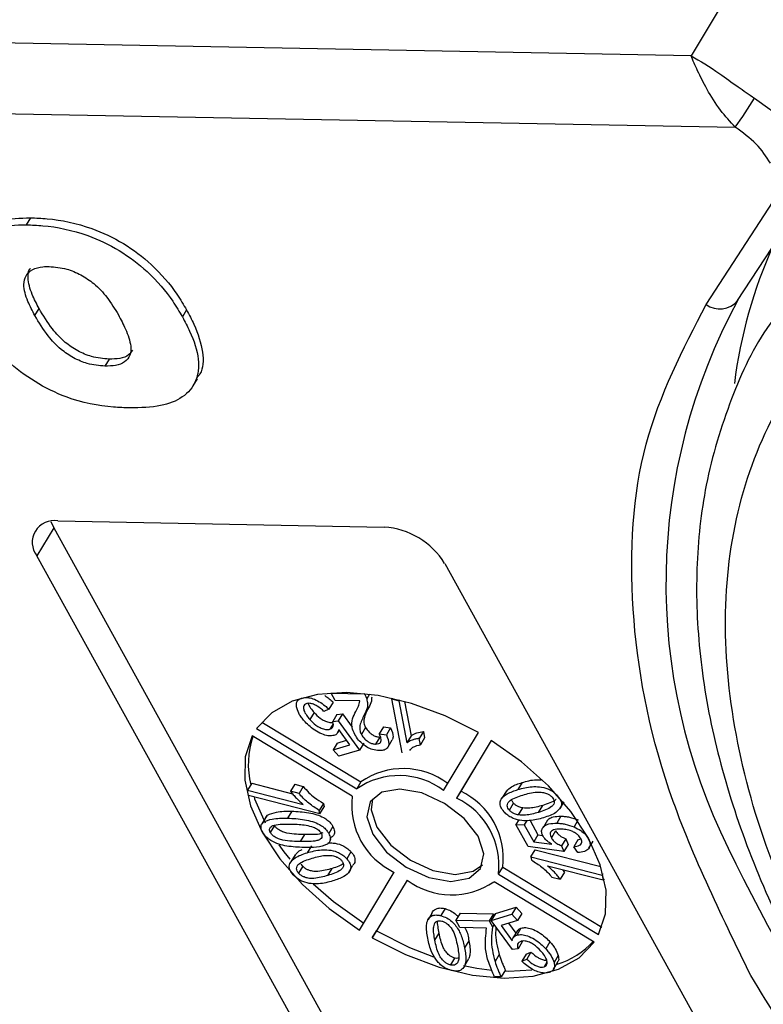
# Model space of a CAD drawing. Header units: millimetres. Extents: x 8853 to 11418, y 45 to 1005.
# Tile 214 of 256: x 10802 to 10814, y 778 to 794. Entities that reach past the tile are written whole.
import ezdxf

# ---------------------------------------------------------------- set-up
doc = ezdxf.new("R2010")
doc.units = ezdxf.units.MM

msp = doc.modelspace()

# ---------------------------------------------------------------- linework, layer by layer
at = {"color": 7, "linetype": 'Continuous', "lineweight": 25}
for p, q in [((10813.784, 794.671), (10812.908, 793.216)), ((10812.908, 793.216), (10786.906, 793.701)), ((10786.885, 792.57), (10813.617, 792.072)), ((10813.653, 789.295), (10814.727, 790.944)), ((10813.149, 789.234), (10814.223, 790.882)), ((10802.33, 790.621), (10802.263, 790.509)), ((10802.401, 789.054), (10802.468, 789.166)), ((10804.83, 789.145), (10804.763, 789.033)), ((10803.588, 788.357), (10803.521, 788.245)), ((10804.935, 787.932), (10805.002, 788.044)), ((10802.655, 785.759), (10802.702, 785.655)), ((10802.77, 785.767), (10807.994, 785.669)), ((10802.702, 785.655), (10802.433, 785.207)), ((10802.702, 785.655), (10809.97, 772.505)), ((10809.7, 772.058), (10802.433, 785.207)), ((10808.963, 785.086), (10816.231, 771.936)), ((10806.673, 782.93), (10806.675, 782.934)), ((10807.148, 783.016), (10807.144, 783.009)), ((10807.209, 782.891), (10807.144, 783.009)), ((10807.144, 783.009), (10807.68, 782.999)), ((10807.605, 782.884), (10807.209, 782.891)), ((10807.682, 783.002), (10807.68, 782.999)), ((10807.759, 782.993), (10807.714, 782.918)), ((10808.123, 782.928), (10808.115, 782.916)), ((10808.283, 782.053), (10808.115, 782.916)), ((10808.115, 782.916), (10808.227, 782.887)), ((10808.235, 782.9), (10808.227, 782.887)), ((10807.107, 782.753), (10807.03, 782.717)), ((10807.175, 782.865), (10807.107, 782.753)), ((10807.743, 782.774), (10807.675, 782.662)), ((10808.227, 782.887), (10808.357, 782.215)), ((10808.317, 782.878), (10808.424, 782.327)), ((10806.872, 782.699), (10806.804, 782.587)), ((10807.238, 782.666), (10807.17, 782.555)), ((10807.238, 782.666), (10807.326, 782.677)), ((10807.326, 782.677), (10807.259, 782.565)), ((10807.326, 782.677), (10807.481, 782.465)), ((10805.95, 782.444), (10807.554, 781.478)), ((10806.032, 782.547), (10807.622, 781.589)), ((10807.177, 782.519), (10807.125, 782.433)), ((10807.17, 782.555), (10807.259, 782.565)), ((10807.259, 782.565), (10807.6, 782.098)), ((10807.442, 782.18), (10807.266, 782.425)), ((10807.697, 782.457), (10807.63, 782.345)), ((10807.983, 782.468), (10807.916, 782.356)), ((10807.983, 782.468), (10808.097, 782.454)), ((10808.097, 782.454), (10808.03, 782.342)), ((10807.483, 781.359), (10805.879, 782.325)), ((10807.247, 782.373), (10807.273, 782.416)), ((10807.924, 782.306), (10807.856, 782.194)), ((10807.916, 782.356), (10808.03, 782.342)), ((10808.057, 782.149), (10808.124, 782.261)), ((10808.424, 782.327), (10808.357, 782.215)), ((10808.622, 782.397), (10808.555, 782.285)), ((10808.575, 782.183), (10808.555, 782.285)), ((10808.642, 782.295), (10808.575, 782.183)), ((10808.622, 782.397), (10808.642, 782.295)), ((10808.946, 781.452), (10809.504, 782.378)), ((10807.243, 782.211), (10807.176, 782.1)), ((10807.176, 782.1), (10807.442, 782.18)), ((10807.243, 782.211), (10807.388, 782.255)), ((10807.667, 782.21), (10807.6, 782.098)), ((10809.709, 782.254), (10809.151, 781.328)), ((10809.709, 782.254), (10809.219, 781.44)), ((10807.269, 781.998), (10807.176, 782.1)), ((10807.6, 782.098), (10807.269, 781.998)), ((10805.873, 781.567), (10805.805, 781.455)), ((10805.873, 781.567), (10806.524, 781.4)), ((10806.562, 781.55), (10806.495, 781.439)), ((10806.562, 781.55), (10806.697, 781.516)), ((10806.697, 781.516), (10806.63, 781.404)), ((10807.622, 781.589), (10807.554, 781.478)), ((10810.203, 781.578), (10810.136, 781.466)), ((10805.821, 781.371), (10805.805, 781.455)), ((10805.805, 781.455), (10806.696, 781.228)), ((10806.964, 781.079), (10805.821, 781.371)), ((10806.63, 781.404), (10806.495, 781.439)), ((10809.219, 781.44), (10809.151, 781.328)), ((10809.953, 781.445), (10809.885, 781.334)), ((10810.769, 781.371), (10810.768, 781.369)), ((10807.021, 781.245), (10806.954, 781.133)), ((10806.964, 781.079), (10807.032, 781.191)), ((10807.021, 781.245), (10807.032, 781.191)), ((10809.999, 781.135), (10810.067, 781.247)), ((10810.144, 781.059), (10810.212, 781.171)), ((10810.467, 781.101), (10810.534, 781.213)), ((10810.808, 781.158), (10810.876, 781.27)), ((10810.824, 781.186), (10810.868, 781.258)), ((10806.095, 781.013), (10806.038, 780.919)), ((10806.058, 780.944), (10806.126, 781.056)), ((10806.515, 781.119), (10806.447, 781.007)), ((10806.964, 781.079), (10806.954, 781.133)), ((10810.825, 781.04), (10810.758, 780.928)), ((10806.031, 780.907), (10806.027, 780.901)), ((10806.236, 780.892), (10806.169, 780.78)), ((10807.174, 780.875), (10807.106, 780.763)), ((10810.151, 780.982), (10810.104, 780.905)), ((10810.299, 780.553), (10810.104, 780.905)), ((10810.104, 780.905), (10810.238, 780.903)), ((10810.278, 780.969), (10810.238, 780.903)), ((10810.238, 780.903), (10810.389, 780.629)), ((10810.33, 780.97), (10810.457, 780.741)), ((10810.612, 780.978), (10810.544, 780.866)), ((10811.092, 780.965), (10811.034, 780.867)), ((10806.655, 780.632), (10806.722, 780.744)), ((10807.129, 780.674), (10807.146, 780.703)), ((10810.457, 780.741), (10810.389, 780.629)), ((10810.457, 780.741), (10810.534, 780.73)), ((10810.74, 780.804), (10810.672, 780.692)), ((10811.263, 780.679), (10811.267, 780.684)), ((10806.829, 780.567), (10806.761, 780.455)), ((10807.078, 780.591), (10807.079, 780.592)), ((10810.873, 780.473), (10810.299, 780.553)), ((10810.389, 780.629), (10810.679, 780.589)), ((10810.902, 780.678), (10810.835, 780.566)), ((10810.835, 780.566), (10810.873, 780.473)), ((10810.941, 780.585), (10810.873, 780.473)), ((10810.902, 780.678), (10810.941, 780.585)), ((10811.096, 780.663), (10811.029, 780.551)), ((10811.094, 780.457), (10811.029, 780.551)), ((10811.096, 780.663), (10811.145, 780.675)), ((10811.272, 780.526), (10811.339, 780.637)), ((10806.567, 780.423), (10806.499, 780.311)), ((10807.461, 780.471), (10807.394, 780.359)), ((10810.343, 780.39), (10810.41, 780.501)), ((10810.343, 780.39), (10810.353, 780.336)), ((10810.343, 780.39), (10811.486, 780.097)), ((10810.41, 780.501), (10811.465, 780.232)), ((10806.691, 780.237), (10806.624, 780.125)), ((10806.691, 780.237), (10806.667, 780.272)), ((10807.422, 780.135), (10807.489, 780.247)), ((10809.824, 780.11), (10809.892, 780.222)), ((10809.892, 780.222), (10811.482, 779.264)), ((10811.502, 780.013), (10810.611, 780.241)), ((10807.092, 780.09), (10807.159, 780.202)), ((10807.598, 779.215), (10808.156, 780.141)), ((10809.824, 780.11), (10811.428, 779.143)), ((10810.677, 780.065), (10810.813, 780.03)), ((10810.88, 780.142), (10810.813, 780.03)), ((10810.848, 780.181), (10810.88, 780.142)), ((10811.498, 780.118), (10811.486, 780.097)), ((10811.486, 780.097), (10811.502, 780.013)), ((10808.362, 780.017), (10807.804, 779.091)), ((10808.362, 780.017), (10807.871, 779.203)), ((10811.357, 779.025), (10809.753, 779.991)), ((10811.517, 780.038), (10811.502, 780.013)), ((10809.775, 779.482), (10810.106, 779.583)), ((10810.106, 779.583), (10810.039, 779.471)), ((10810.106, 779.583), (10810.199, 779.481)), ((10808.757, 779.48), (10808.699, 779.384)), ((10808.969, 779.559), (10808.901, 779.447)), ((10809.209, 779.485), (10809.142, 779.373)), ((10809.209, 779.485), (10809.745, 779.475)), ((10809.745, 779.475), (10809.677, 779.363)), ((10809.775, 779.482), (10809.707, 779.37)), ((10809.707, 779.37), (10810.039, 779.471)), ((10809.745, 779.475), (10809.757, 779.453)), ((10810.039, 779.471), (10810.131, 779.369)), ((10810.199, 779.481), (10810.131, 779.369)), ((10808.693, 779.373), (10808.689, 779.368)), ((10809.142, 779.373), (10809.677, 779.363)), ((10809.206, 779.255), (10809.142, 779.373)), ((10809.677, 779.363), (10809.73, 779.268)), ((10810.048, 778.904), (10809.707, 779.37)), ((10809.754, 779.307), (10809.73, 779.268)), ((10810.131, 779.369), (10809.865, 779.288)), ((10809.865, 779.288), (10810.041, 779.044)), ((10809.987, 779.325), (10810.102, 779.165)), ((10807.804, 779.091), (10807.871, 779.203)), ((10808.805, 779.055), (10808.873, 779.166)), ((10809.635, 779.248), (10809.206, 779.255)), ((10810.128, 779.207), (10810.06, 779.095)), ((10810.185, 779.248), (10810.118, 779.136)), ((10809.349, 779.045), (10809.282, 778.933)), ((10810.204, 779.026), (10810.137, 778.914)), ((10810.202, 779.039), (10810.204, 779.026)), ((10810.648, 779.029), (10810.581, 778.917)), ((10809.836, 778.825), (10809.769, 778.713)), ((10810.137, 778.914), (10810.048, 778.904)), ((10810.267, 778.828), (10810.2, 778.716)), ((10810.267, 778.828), (10810.345, 778.863)), ((10810.345, 778.863), (10810.277, 778.752)), ((10810.781, 778.809), (10810.714, 778.697)), ((10809.122, 778.769), (10809.054, 778.657)), ((10809.283, 778.649), (10809.35, 778.761)), ((10810.2, 778.716), (10810.277, 778.752)), ((10810.601, 778.703), (10810.555, 778.626)), ((10810.708, 778.592), (10810.775, 778.704)), ((10809.936, 778.577), (10809.868, 778.466)), ((10809.868, 778.466), (10809.761, 778.467))]:
    msp.add_line(p, q, dxfattribs=at)
at = {"color": 7, "linetype": 'Continuous', "lineweight": 25, "flags": 128}
for points in [[(10813.923, 792.537), (10814.169, 792.358), (10814.386, 792.158), (10814.565, 791.945), (10814.7, 791.726), (10814.787, 791.509), (10814.821, 791.303), (10814.803, 791.115), (10814.741, 790.967)], [(10809.504, 782.378), (10808.973, 782.645), (10808.431, 782.845), (10807.897, 782.972), (10807.39, 783.021), (10806.926, 782.99), (10806.523, 782.881), (10806.194, 782.697), (10805.95, 782.444)], [(10805.879, 782.325), (10805.769, 781.992), (10805.76, 781.615), (10805.852, 781.207), (10806.041, 780.783), (10806.322, 780.357), (10806.684, 779.944), (10807.114, 779.559), (10807.598, 779.215)], [(10811.428, 779.143), (10811.538, 779.477), (10811.547, 779.854), (10811.455, 780.261), (10811.266, 780.686), (10810.985, 781.112), (10810.624, 781.524), (10810.193, 781.91), (10809.709, 782.254)], [(10807.81, 780.75), (10808.03, 780.466), (10808.346, 780.223), (10808.708, 780.058), (10809.062, 779.996), (10809.354, 780.046), (10809.539, 780.201), (10809.589, 780.437), (10809.497, 780.719), (10809.277, 781.002), (10808.962, 781.245), (10808.599, 781.411), (10808.245, 781.473), (10807.954, 781.423), (10807.768, 781.268), (10807.718, 781.031), (10807.81, 780.75)], [(10805.91, 781.349), (10805.919, 781.319), (10806.087, 780.934)], [(10807.807, 781.32), (10807.785, 781.143), (10807.877, 780.862)], [(10807.877, 780.862), (10808.098, 780.578), (10808.413, 780.335), (10808.775, 780.17), (10809.129, 780.108), (10809.421, 780.158), (10809.567, 780.26)], [(10806.308, 780.579), (10806.389, 780.469), (10806.484, 780.349)], [(10806.855, 779.955), (10807.181, 779.671), (10807.666, 779.327)], [(10807.871, 779.203), (10808.402, 778.936), (10808.784, 778.787)], [(10807.804, 779.091), (10808.334, 778.824), (10808.876, 778.623), (10809.41, 778.496), (10809.918, 778.447), (10810.381, 778.478), (10810.784, 778.588), (10811.114, 778.772), (10811.357, 779.025)], [(10809.266, 778.65), (10809.477, 778.608), (10809.717, 778.576)], [(10809.926, 778.561), (10809.985, 778.559), (10810.36, 778.578)]]:
    msp.add_lwpolyline(points, dxfattribs=at)
at = {"color": 7, "linetype": 'Continuous', "lineweight": 25}
for centre, radius, start, end in [((10807.954, 796.133), 6.969, 324.3499, 328.936), ((10821.028, 787.062), 7.48, 155.4207, 173.036), ((10822.014, 784.767), 9.508, 151.5046, 206.4956), ((10813.369, 789.526), 0.366, 233.0317, 320.8817), ((10802.707, 785.423), 0.349, 79.7265, 218.1438), ((10807.915, 784.442), 1.229, 31.5352, 86.3243), ((10807.208, 781.868), 1.39, 161.1657, 193.5685), ((10808.299, 780.613), 1.188, 53.0921, 124.7728), ((10808.232, 780.501), 1.188, 53.0921, 124.7728), ((10808.663, 781.216), 1.189, 173.0949, 244.7646), ((10808.644, 780.253), 1.189, 353.0949, 64.7646), ((10808.712, 780.365), 1.189, 353.0949, 64.7646), ((10838.732, 792.642), 27.986, 205.6557, 241.5931), ((10809.075, 780.967), 1.188, 233.0921, 304.7728), ((10810.35, 779.962), 1.359, 287.7737, 316.8958)]:
    msp.add_arc(centre, radius, start, end, dxfattribs=at)
for points, knots in [([(10812.908, 793.216), (10813.054, 793.13), (10813.282, 792.997), (10813.64, 792.731), (10813.835, 792.598), (10813.923, 792.537)], [0, 0, 0, 0, 0.498405, 0.772925, 1, 1, 1, 1]), ([(10813.617, 792.072), (10813.535, 792.159), (10813.362, 792.346), (10813.162, 792.675), (10813.004, 792.985), (10812.94, 793.139), (10812.908, 793.216)], [0, 0, 0, 0, 0.234359, 0.498216, 0.748481, 1, 1, 1, 1]), ([(10815.198, 778.179), (10814.86, 778.851), (10814.17, 780.218), (10813.592, 782.243), (10813.387, 784.215), (10813.618, 786.054), (10814.273, 787.693), (10815.33, 789.067), (10816.704, 790.169), (10817.866, 790.659), (10818.437, 790.9)], [0, 0, 0, 0, 0.1198431, 0.2439998, 0.3712085, 0.5, 0.6287915, 0.7560002, 0.8801569, 1, 1, 1, 1]), ([(10801.307, 790.244), (10801.361, 790.319), (10801.479, 790.483), (10801.849, 790.607), (10802.164, 790.616), (10802.33, 790.621)], [0, 0, 0, 0, 0.285779, 0.62517, 1, 1, 1, 1]), ([(10802.33, 790.621), (10802.418, 790.618), (10802.728, 790.605), (10803.24, 790.501), (10803.827, 790.223), (10804.313, 789.856), (10804.635, 789.477), (10804.781, 789.229), (10804.83, 789.145)], [0, 0, 0, 0, 0.097263, 0.341984, 0.513045, 0.684302, 0.89238, 1, 1, 1, 1]), ([(10801.383, 789.073), (10801.343, 789.149), (10801.223, 789.379), (10801.118, 789.74), (10801.172, 790.106), (10801.401, 790.358), (10801.779, 790.497), (10802.096, 790.505), (10802.263, 790.509)], [0, 0, 0, 0, 0.096905, 0.2925, 0.46579, 0.639193, 0.810645, 1, 1, 1, 1]), ([(10802.263, 790.509), (10802.351, 790.506), (10802.66, 790.494), (10803.172, 790.389), (10803.76, 790.111), (10804.246, 789.744), (10804.568, 789.365), (10804.713, 789.117), (10804.763, 789.033)], [0, 0, 0, 0, 0.097263, 0.341984, 0.513045, 0.684302, 0.89238, 1, 1, 1, 1]), ([(10802.401, 789.054), (10802.361, 789.13), (10802.273, 789.299), (10802.207, 789.525), (10802.246, 789.699), (10802.355, 789.8), (10802.496, 789.84), (10802.595, 789.841), (10802.629, 789.841)], [0, 0, 0, 0, 0.203596, 0.451902, 0.607587, 0.763348, 0.919516, 1, 1, 1, 1]), ([(10802.629, 789.841), (10802.721, 789.833), (10802.885, 789.82), (10803.14, 789.713), (10803.37, 789.558), (10803.578, 789.332), (10803.68, 789.161), (10803.737, 789.067)], [0, 0, 0, 0, 0.209846, 0.372333, 0.535081, 0.742489, 1, 1, 1, 1]), ([(10802.468, 789.166), (10802.428, 789.242), (10802.339, 789.412), (10802.283, 789.631), (10802.292, 789.772), (10802.329, 789.807), (10802.331, 789.808)], [0, 0, 0, 0, 0.3312652, 0.7352747, 0.9885859, 1, 1, 1, 1]), ([(10813.865, 778.487), (10813.378, 779.485), (10812.394, 781.503), (10811.867, 784.393), (10812.024, 787.061), (10812.777, 788.514), (10813.149, 789.234)], [0, 0, 0, 0, 0.247448, 0.5, 0.752552, 1, 1, 1, 1]), ([(10803.923, 787.576), (10803.835, 787.579), (10803.515, 787.591), (10802.99, 787.688), (10802.394, 787.983), (10801.931, 788.332), (10801.597, 788.712), (10801.447, 788.965), (10801.383, 789.073)], [0, 0, 0, 0, 0.095574, 0.349117, 0.516447, 0.683176, 0.865288, 1, 1, 1, 1]), ([(10803.521, 788.245), (10803.428, 788.253), (10803.267, 788.267), (10803.017, 788.372), (10802.793, 788.524), (10802.576, 788.76), (10802.466, 788.945), (10802.401, 789.054)], [0, 0, 0, 0, 0.204761, 0.357913, 0.511037, 0.711107, 1, 1, 1, 1]), ([(10803.588, 788.357), (10803.496, 788.365), (10803.334, 788.379), (10803.084, 788.484), (10802.86, 788.636), (10802.643, 788.872), (10802.533, 789.057), (10802.468, 789.166)], [0, 0, 0, 0, 0.204761, 0.357913, 0.511037, 0.711107, 1, 1, 1, 1]), ([(10803.737, 789.067), (10803.777, 788.991), (10803.866, 788.821), (10803.944, 788.596), (10803.935, 788.412), (10803.846, 788.306), (10803.7, 788.25), (10803.58, 788.246), (10803.521, 788.245)], [0, 0, 0, 0, 0.195594, 0.436127, 0.579848, 0.724086, 0.864207, 1, 1, 1, 1]), ([(10804.83, 789.145), (10804.871, 789.068), (10804.992, 788.838), (10805.102, 788.481), (10805.101, 788.179), (10805.006, 788.076), (10804.986, 788.055)], [0, 0, 0, 0, 0.19021, 0.573548, 0.913306, 1, 1, 1, 1]), ([(10814.303, 789.09), (10814.258, 789.033), (10813.936, 788.623), (10813.521, 787.709), (10813.12, 786.4), (10812.969, 785.01), (10813.024, 783.605), (10813.283, 782.152), (10813.737, 780.669), (10814.378, 779.174), (10815.195, 777.681), (10816.172, 776.21), (10817.293, 774.78), (10818.527, 773.414), (10819.853, 772.127), (10821.128, 771.031), (10822.318, 770.107), (10823.576, 769.203), (10824.513, 768.617), (10825.074, 768.267)], [0, 0, 0, 0, 0.010965, 0.078894, 0.150735, 0.215827, 0.281162, 0.346571, 0.411899, 0.477032, 0.541857, 0.606253, 0.670017, 0.732701, 0.793199, 0.852776, 0.895542, 0.937437, 1, 1, 1, 1]), ([(10804.763, 789.033), (10804.803, 788.957), (10804.924, 788.727), (10805.044, 788.363), (10805.003, 787.992), (10804.786, 787.733), (10804.413, 787.587), (10804.093, 787.58), (10803.923, 787.576)], [0, 0, 0, 0, 0.096763, 0.291773, 0.464613, 0.63772, 0.807851, 1, 1, 1, 1]), ([(10803.963, 788.5), (10803.945, 788.473), (10803.903, 788.409), (10803.766, 788.363), (10803.647, 788.359), (10803.588, 788.357)], [0, 0, 0, 0, 0.268809, 0.640138, 1, 1, 1, 1]), ([(10806.594, 782.772), (10806.589, 782.8), (10806.582, 782.849), (10806.612, 782.905), (10806.652, 782.922), (10806.673, 782.93)], [0, 0, 0, 0, 0.3867088, 0.6820347, 1, 1, 1, 1]), ([(10806.673, 782.93), (10806.703, 782.936), (10806.755, 782.946), (10806.857, 782.922), (10806.955, 782.876), (10807.041, 782.815), (10807.088, 782.771), (10807.107, 782.753)], [0, 0, 0, 0, 0.231218, 0.408045, 0.624904, 0.840008, 1, 1, 1, 1]), ([(10807.042, 782.97), (10807.067, 782.954), (10807.115, 782.922), (10807.155, 782.883), (10807.175, 782.865)], [0, 0, 0, 0, 0.510778, 1, 1, 1, 1]), ([(10807.714, 782.918), (10807.72, 782.891), (10807.73, 782.839), (10807.723, 782.75), (10807.694, 782.697), (10807.675, 782.662)], [0, 0, 0, 0, 0.277365, 0.527842, 1, 1, 1, 1]), ([(10807.68, 782.999), (10807.684, 782.992), (10807.691, 782.978), (10807.704, 782.951), (10807.71, 782.932), (10807.714, 782.918)], [0, 0, 0, 0, 0.250365, 0.500887, 1, 1, 1, 1]), ([(10807.794, 782.946), (10807.793, 782.924), (10807.791, 782.86), (10807.762, 782.808), (10807.743, 782.774)], [0, 0, 0, 0, 0.331453, 1, 1, 1, 1]), ([(10806.726, 782.551), (10806.71, 782.57), (10806.678, 782.607), (10806.626, 782.681), (10806.607, 782.736), (10806.594, 782.772)], [0, 0, 0, 0, 0.2565973, 0.5135383, 1, 1, 1, 1]), ([(10806.753, 782.843), (10806.74, 782.837), (10806.715, 782.825), (10806.7, 782.786), (10806.707, 782.729), (10806.744, 782.658), (10806.785, 782.61), (10806.804, 782.587)], [0, 0, 0, 0, 0.150705, 0.302187, 0.50178, 0.762512, 1, 1, 1, 1]), ([(10807.03, 782.717), (10806.995, 782.748), (10806.944, 782.793), (10806.863, 782.833), (10806.805, 782.85), (10806.77, 782.847), (10806.754, 782.843), (10806.753, 782.843)], [0, 0, 0, 0, 0.42142, 0.608037, 0.795331, 0.975757, 1, 1, 1, 1]), ([(10806.777, 782.849), (10806.777, 782.848), (10806.78, 782.823), (10806.813, 782.77), (10806.853, 782.722), (10806.872, 782.699)], [0, 0, 0, 0, 0.023377, 0.53447, 1, 1, 1, 1]), ([(10807.54, 782.717), (10807.547, 782.731), (10807.562, 782.758), (10807.591, 782.81), (10807.599, 782.855), (10807.605, 782.884)], [0, 0, 0, 0, 0.260268, 0.520541, 1, 1, 1, 1]), ([(10807.743, 782.774), (10807.729, 782.746), (10807.701, 782.691), (10807.67, 782.608), (10807.665, 782.527), (10807.689, 782.476), (10807.697, 782.457)], [0, 0, 0, 0, 0.298377, 0.597096, 0.853169, 1, 1, 1, 1]), ([(10806.804, 782.587), (10806.835, 782.557), (10806.882, 782.508), (10806.967, 782.456), (10807.036, 782.43), (10807.091, 782.425), (10807.116, 782.431), (10807.125, 782.433)], [0, 0, 0, 0, 0.338842, 0.53301, 0.728333, 0.898026, 1, 1, 1, 1]), ([(10806.872, 782.699), (10806.902, 782.668), (10806.95, 782.62), (10807.035, 782.568), (10807.103, 782.542), (10807.151, 782.537), (10807.17, 782.541), (10807.173, 782.541)], [0, 0, 0, 0, 0.363519, 0.571829, 0.781377, 0.963429, 1, 1, 1, 1]), ([(10807.524, 782.346), (10807.506, 782.385), (10807.465, 782.476), (10807.483, 782.602), (10807.521, 782.679), (10807.54, 782.717)], [0, 0, 0, 0, 0.266548, 0.631499, 1, 1, 1, 1]), ([(10807.675, 782.662), (10807.661, 782.634), (10807.634, 782.579), (10807.603, 782.496), (10807.598, 782.416), (10807.621, 782.364), (10807.63, 782.345)], [0, 0, 0, 0, 0.298377, 0.597096, 0.853169, 1, 1, 1, 1]), ([(10807.189, 782.332), (10807.165, 782.328), (10807.115, 782.319), (10807.014, 782.344), (10806.907, 782.396), (10806.805, 782.469), (10806.752, 782.525), (10806.726, 782.551)], [0, 0, 0, 0, 0.1776741, 0.352669, 0.5716803, 0.7946425, 1, 1, 1, 1]), ([(10807.125, 782.433), (10807.141, 782.441), (10807.171, 782.456), (10807.183, 782.5), (10807.177, 782.534), (10807.171, 782.552), (10807.17, 782.555)], [0, 0, 0, 0, 0.349762, 0.652672, 0.962091, 1, 1, 1, 1]), ([(10807.266, 782.425), (10807.263, 782.412), (10807.256, 782.38), (10807.229, 782.347), (10807.199, 782.336), (10807.189, 782.332)], [0, 0, 0, 0, 0.317284, 0.779061, 1, 1, 1, 1]), ([(10807.697, 782.457), (10807.713, 782.433), (10807.739, 782.394), (10807.797, 782.348), (10807.848, 782.32), (10807.891, 782.308), (10807.915, 782.307), (10807.924, 782.306)], [0, 0, 0, 0, 0.326003, 0.538357, 0.716388, 0.895146, 1, 1, 1, 1]), ([(10808.097, 782.454), (10808.119, 782.403), (10808.149, 782.331), (10808.128, 782.277), (10808.122, 782.262)], [0, 0, 0, 0, 0.719396, 1, 1, 1, 1]), ([(10807.912, 782.089), (10807.878, 782.092), (10807.818, 782.098), (10807.726, 782.139), (10807.65, 782.192), (10807.576, 782.262), (10807.542, 782.317), (10807.524, 782.346)], [0, 0, 0, 0, 0.231592, 0.399113, 0.5659, 0.765762, 1, 1, 1, 1]), ([(10807.63, 782.345), (10807.646, 782.321), (10807.672, 782.282), (10807.729, 782.236), (10807.78, 782.209), (10807.823, 782.196), (10807.847, 782.195), (10807.856, 782.194)], [0, 0, 0, 0, 0.326003, 0.538357, 0.716388, 0.895146, 1, 1, 1, 1]), ([(10807.856, 782.194), (10807.875, 782.196), (10807.907, 782.197), (10807.935, 782.22), (10807.948, 782.25), (10807.945, 782.296), (10807.927, 782.333), (10807.916, 782.356)], [0, 0, 0, 0, 0.2099276, 0.3702419, 0.5298621, 0.7162939, 1, 1, 1, 1]), ([(10808.03, 782.342), (10808.049, 782.292), (10808.079, 782.218), (10808.057, 782.139), (10808.013, 782.102), (10807.959, 782.089), (10807.924, 782.089), (10807.912, 782.089)], [0, 0, 0, 0, 0.392892, 0.572783, 0.753614, 0.921225, 1, 1, 1, 1]), ([(10808.555, 782.285), (10808.535, 782.282), (10808.496, 782.276), (10808.427, 782.256), (10808.385, 782.231), (10808.357, 782.215)], [0, 0, 0, 0, 0.256205, 0.512205, 1, 1, 1, 1]), ([(10808.424, 782.327), (10808.438, 782.336), (10808.465, 782.354), (10808.53, 782.38), (10808.586, 782.39), (10808.622, 782.397)], [0, 0, 0, 0, 0.256073, 0.512151, 1, 1, 1, 1]), ([(10808.403, 782.093), (10808.412, 782.104), (10808.444, 782.147), (10808.513, 782.169), (10808.568, 782.182), (10808.575, 782.183)], [0, 0, 0, 0, 0.2286, 0.907909, 1, 1, 1, 1]), ([(10806.697, 781.516), (10806.727, 781.482), (10806.781, 781.42), (10806.889, 781.326), (10806.973, 781.275), (10807.021, 781.245)], [0, 0, 0, 0, 0.3337704, 0.6099547, 1, 1, 1, 1]), ([(10809.957, 781.442), (10809.98, 781.467), (10810.042, 781.53), (10810.142, 781.559), (10810.203, 781.578)], [0, 0, 0, 0, 0.384265, 1, 1, 1, 1]), ([(10810.136, 781.466), (10810.209, 781.486), (10810.314, 781.515), (10810.481, 781.514), (10810.596, 781.489), (10810.689, 781.441), (10810.738, 781.401), (10810.762, 781.376), (10810.768, 781.369)], [0, 0, 0, 0, 0.398455, 0.580367, 0.764167, 0.863829, 0.96352, 1, 1, 1, 1]), ([(10810.203, 781.578), (10810.275, 781.599), (10810.367, 781.628), (10810.482, 781.623), (10810.507, 781.622)], [0, 0, 0, 0, 0.77489, 1, 1, 1, 1]), ([(10806.495, 781.439), (10806.509, 781.42), (10806.538, 781.382), (10806.602, 781.31), (10806.659, 781.26), (10806.696, 781.228)], [0, 0, 0, 0, 0.256175, 0.51219, 1, 1, 1, 1]), ([(10806.954, 781.133), (10806.897, 781.169), (10806.78, 781.242), (10806.681, 781.342), (10806.635, 781.397), (10806.63, 781.404)], [0, 0, 0, 0, 0.458957, 0.935465, 1, 1, 1, 1]), ([(10809.913, 781.11), (10809.894, 781.135), (10809.856, 781.183), (10809.843, 781.257), (10809.874, 781.334), (10809.97, 781.411), (10810.076, 781.446), (10810.136, 781.466)], [0, 0, 0, 0, 0.129663, 0.25238, 0.389931, 0.65822, 1, 1, 1, 1]), ([(10809.999, 781.135), (10809.99, 781.147), (10809.972, 781.17), (10809.962, 781.21), (10809.971, 781.254), (10810.018, 781.302), (10810.104, 781.342), (10810.178, 781.366), (10810.215, 781.378)], [0, 0, 0, 0, 0.081148, 0.1627749, 0.2818869, 0.4404313, 0.7176597, 1, 1, 1, 1]), ([(10810.215, 781.378), (10810.251, 781.388), (10810.322, 781.409), (10810.425, 781.427), (10810.519, 781.426), (10810.589, 781.407), (10810.64, 781.382), (10810.668, 781.359), (10810.681, 781.346), (10810.683, 781.344)], [0, 0, 0, 0, 0.263277, 0.527047, 0.704761, 0.823099, 0.903112, 0.983865, 1, 1, 1, 1]), ([(10810.683, 781.344), (10810.692, 781.333), (10810.71, 781.31), (10810.719, 781.271), (10810.711, 781.228), (10810.667, 781.179), (10810.579, 781.138), (10810.504, 781.114), (10810.467, 781.101)], [0, 0, 0, 0, 0.078202, 0.156814, 0.274428, 0.428483, 0.711398, 1, 1, 1, 1]), ([(10810.768, 781.369), (10810.788, 781.344), (10810.826, 781.295), (10810.838, 781.23), (10810.828, 781.199), (10810.824, 781.186)], [0, 0, 0, 0, 0.386236, 0.744508, 1, 1, 1, 1]), ([(10810.067, 781.247), (10810.057, 781.258), (10810.041, 781.278), (10810.038, 781.297), (10810.036, 781.304)], [0, 0, 0, 0, 0.606315, 1, 1, 1, 1]), ([(10810.212, 781.171), (10810.191, 781.176), (10810.157, 781.184), (10810.108, 781.209), (10810.081, 781.232), (10810.069, 781.244), (10810.067, 781.247)], [0, 0, 0, 0, 0.393428, 0.66797, 0.943111, 1, 1, 1, 1]), ([(10810.534, 781.213), (10810.498, 781.203), (10810.432, 781.185), (10810.328, 781.164), (10810.251, 781.169), (10810.212, 781.171)], [0, 0, 0, 0, 0.367071, 0.679078, 1, 1, 1, 1]), ([(10810.746, 781.308), (10810.745, 781.307), (10810.723, 781.279), (10810.645, 781.252), (10810.571, 781.226), (10810.534, 781.213)], [0, 0, 0, 0, 0.025454, 0.507879, 1, 1, 1, 1]), ([(10810.824, 781.186), (10810.8, 781.154), (10810.756, 781.098), (10810.651, 781.049), (10810.581, 781.026), (10810.546, 781.014)], [0, 0, 0, 0, 0.38441, 0.69027, 1, 1, 1, 1]), ([(10806.058, 780.944), (10806.103, 780.963), (10806.18, 780.997), (10806.319, 781.007), (10806.404, 781.007), (10806.447, 781.007)], [0, 0, 0, 0, 0.411775, 0.704334, 1, 1, 1, 1]), ([(10806.097, 781.012), (10806.098, 781.016), (10806.1, 781.034), (10806.114, 781.046), (10806.126, 781.056)], [0, 0, 0, 0, 0.205185, 1, 1, 1, 1]), ([(10806.126, 781.056), (10806.171, 781.075), (10806.247, 781.108), (10806.387, 781.119), (10806.472, 781.119), (10806.515, 781.119)], [0, 0, 0, 0, 0.4117746, 0.7043335, 1, 1, 1, 1]), ([(10806.447, 781.007), (10806.536, 781.004), (10806.665, 780.998), (10806.84, 780.958), (10806.947, 780.915), (10807.028, 780.861), (10807.078, 780.809), (10807.098, 780.776), (10807.106, 780.763)], [0, 0, 0, 0, 0.396817, 0.575976, 0.724424, 0.827652, 0.931402, 1, 1, 1, 1]), ([(10806.515, 781.119), (10806.603, 781.115), (10806.732, 781.11), (10806.908, 781.07), (10807.015, 781.026), (10807.096, 780.973), (10807.146, 780.921), (10807.166, 780.888), (10807.174, 780.875)], [0, 0, 0, 0, 0.396817, 0.575976, 0.724424, 0.827652, 0.931402, 1, 1, 1, 1]), ([(10810.546, 781.014), (10810.473, 780.994), (10810.367, 780.965), (10810.199, 780.966), (10810.082, 780.991), (10809.989, 781.04), (10809.941, 781.08), (10809.919, 781.104), (10809.913, 781.11)], [0, 0, 0, 0, 0.397933, 0.582332, 0.768605, 0.868643, 0.968479, 1, 1, 1, 1]), ([(10810.144, 781.059), (10810.124, 781.064), (10810.089, 781.072), (10810.04, 781.097), (10810.014, 781.12), (10810.001, 781.133), (10809.999, 781.135)], [0, 0, 0, 0, 0.393428, 0.66797, 0.943111, 1, 1, 1, 1]), ([(10810.467, 781.101), (10810.431, 781.091), (10810.365, 781.073), (10810.26, 781.052), (10810.183, 781.057), (10810.144, 781.059)], [0, 0, 0, 0, 0.367071, 0.679078, 1, 1, 1, 1]), ([(10810.615, 780.976), (10810.62, 780.983), (10810.638, 781.008), (10810.708, 781.035), (10810.782, 781.038), (10810.825, 781.04)], [0, 0, 0, 0, 0.135799, 0.493733, 1, 1, 1, 1]), ([(10810.825, 781.04), (10810.847, 781.039), (10810.892, 781.037), (10810.983, 781.022), (10811.054, 780.996), (10811.101, 780.979)], [0, 0, 0, 0, 0.255327, 0.51102, 1, 1, 1, 1]), ([(10806.048, 780.782), (10806.036, 780.809), (10806.015, 780.857), (10806.027, 780.911), (10806.048, 780.934), (10806.058, 780.944)], [0, 0, 0, 0, 0.412337, 0.731236, 1, 1, 1, 1]), ([(10806.169, 780.78), (10806.163, 780.792), (10806.153, 780.816), (10806.16, 780.85), (10806.186, 780.88), (10806.254, 780.905), (10806.362, 780.914), (10806.453, 780.913), (10806.499, 780.913)], [0, 0, 0, 0, 0.08344, 0.167457, 0.29018, 0.424177, 0.709194, 1, 1, 1, 1]), ([(10806.722, 780.744), (10806.679, 780.745), (10806.586, 780.748), (10806.468, 780.76), (10806.367, 780.789), (10806.307, 780.82), (10806.26, 780.856), (10806.244, 780.88), (10806.236, 780.892)], [0, 0, 0, 0, 0.271738, 0.571643, 0.702765, 0.834611, 0.913732, 1, 1, 1, 1]), ([(10806.499, 780.913), (10806.543, 780.912), (10806.622, 780.909), (10806.742, 780.898), (10806.82, 780.876), (10806.859, 780.865)], [0, 0, 0, 0, 0.381449, 0.686875, 1, 1, 1, 1]), ([(10806.859, 780.865), (10806.884, 780.853), (10806.921, 780.836), (10806.962, 780.8), (10806.978, 780.778), (10806.985, 780.767), (10806.985, 780.766)], [0, 0, 0, 0, 0.472419, 0.721549, 0.970751, 1, 1, 1, 1]), ([(10807.174, 780.875), (10807.185, 780.849), (10807.207, 780.798), (10807.191, 780.74), (10807.167, 780.709), (10807.146, 780.704), (10807.145, 780.703)], [0, 0, 0, 0, 0.355401, 0.696262, 0.986906, 1, 1, 1, 1]), ([(10810.538, 780.72), (10810.529, 780.74), (10810.511, 780.781), (10810.519, 780.84), (10810.56, 780.887), (10810.639, 780.924), (10810.714, 780.926), (10810.758, 780.928)], [0, 0, 0, 0, 0.142548, 0.302942, 0.503054, 0.708879, 1, 1, 1, 1]), ([(10810.758, 780.928), (10810.78, 780.927), (10810.824, 780.925), (10810.916, 780.91), (10810.987, 780.884), (10811.034, 780.867)], [0, 0, 0, 0, 0.255327, 0.51102, 1, 1, 1, 1]), ([(10811.034, 780.867), (10811.071, 780.849), (10811.136, 780.818), (10811.218, 780.749), (10811.248, 780.703), (10811.263, 780.679)], [0, 0, 0, 0, 0.390927, 0.684716, 1, 1, 1, 1]), ([(10806.706, 780.538), (10806.617, 780.542), (10806.489, 780.547), (10806.308, 780.588), (10806.193, 780.636), (10806.111, 780.698), (10806.07, 780.745), (10806.053, 780.774), (10806.048, 780.782)], [0, 0, 0, 0, 0.397293, 0.573404, 0.751661, 0.853128, 0.954558, 1, 1, 1, 1]), ([(10806.655, 780.632), (10806.611, 780.633), (10806.519, 780.636), (10806.401, 780.648), (10806.3, 780.677), (10806.239, 780.708), (10806.193, 780.744), (10806.177, 780.768), (10806.169, 780.78)], [0, 0, 0, 0, 0.2717375, 0.5716425, 0.702765, 0.8346115, 0.9137322, 1, 1, 1, 1]), ([(10806.985, 780.766), (10806.991, 780.754), (10807.001, 780.729), (10806.995, 780.695), (10806.968, 780.665), (10806.9, 780.64), (10806.791, 780.631), (10806.701, 780.632), (10806.655, 780.632)], [0, 0, 0, 0, 0.085224, 0.171206, 0.283222, 0.43306, 0.713823, 1, 1, 1, 1]), ([(10807.106, 780.763), (10807.117, 780.737), (10807.139, 780.687), (10807.126, 780.626), (10807.057, 780.569), (10806.913, 780.538), (10806.776, 780.538), (10806.706, 780.538)], [0, 0, 0, 0, 0.132467, 0.259515, 0.367846, 0.679603, 1, 1, 1, 1]), ([(10807.009, 780.771), (10807.001, 780.767), (10806.959, 780.748), (10806.857, 780.744), (10806.768, 780.744), (10806.722, 780.744)], [0, 0, 0, 0, 0.115715, 0.553635, 1, 1, 1, 1]), ([(10810.679, 780.589), (10810.661, 780.601), (10810.619, 780.628), (10810.568, 780.674), (10810.546, 780.707), (10810.538, 780.72)], [0, 0, 0, 0, 0.3125754, 0.7399071, 1, 1, 1, 1]), ([(10810.818, 780.834), (10810.778, 780.832), (10810.721, 780.83), (10810.669, 780.802), (10810.65, 780.772), (10810.653, 780.732), (10810.666, 780.706), (10810.672, 780.692)], [0, 0, 0, 0, 0.383963, 0.547613, 0.713022, 0.855096, 1, 1, 1, 1]), ([(10810.672, 780.692), (10810.684, 780.674), (10810.705, 780.642), (10810.764, 780.597), (10810.808, 780.578), (10810.835, 780.566)], [0, 0, 0, 0, 0.343105, 0.601089, 1, 1, 1, 1]), ([(10810.74, 780.804), (10810.752, 780.786), (10810.772, 780.754), (10810.832, 780.709), (10810.876, 780.69), (10810.902, 780.678)], [0, 0, 0, 0, 0.343105, 0.601089, 1, 1, 1, 1]), ([(10811.142, 780.682), (10811.13, 780.7), (10811.109, 780.732), (10811.055, 780.773), (10810.986, 780.807), (10810.902, 780.829), (10810.845, 780.832), (10810.818, 780.834)], [0, 0, 0, 0, 0.188744, 0.324822, 0.492508, 0.758011, 1, 1, 1, 1]), ([(10807.091, 780.612), (10807.119, 780.612), (10807.186, 780.614), (10807.29, 780.59), (10807.383, 780.542), (10807.432, 780.502), (10807.455, 780.477), (10807.461, 780.471)], [0, 0, 0, 0, 0.236947, 0.571547, 0.753904, 0.936306, 1, 1, 1, 1]), ([(10811.029, 780.551), (10811.062, 780.556), (10811.11, 780.563), (10811.151, 780.593), (10811.161, 780.623), (10811.156, 780.654), (10811.146, 780.674), (10811.142, 780.682)], [0, 0, 0, 0, 0.406374, 0.592589, 0.744614, 0.896945, 1, 1, 1, 1]), ([(10811.263, 780.679), (10811.276, 780.65), (10811.3, 780.595), (10811.281, 780.528), (10811.223, 780.478), (10811.151, 780.461), (10811.103, 780.458), (10811.094, 780.457)], [0, 0, 0, 0, 0.222912, 0.429114, 0.647214, 0.937531, 1, 1, 1, 1]), ([(10806.483, 780.283), (10806.508, 780.315), (10806.551, 780.371), (10806.657, 780.42), (10806.726, 780.443), (10806.761, 780.455)], [0, 0, 0, 0, 0.388897, 0.692539, 1, 1, 1, 1]), ([(10806.573, 780.418), (10806.59, 780.442), (10806.618, 780.479), (10806.665, 780.5), (10806.682, 780.508)], [0, 0, 0, 0, 0.641879, 1, 1, 1, 1]), ([(10806.624, 780.125), (10806.615, 780.137), (10806.596, 780.161), (10806.588, 780.201), (10806.597, 780.242), (10806.642, 780.29), (10806.727, 780.33), (10806.803, 780.355), (10806.841, 780.367)], [0, 0, 0, 0, 0.082176, 0.164779, 0.286551, 0.426628, 0.71036, 1, 1, 1, 1]), ([(10806.761, 780.455), (10806.834, 780.475), (10806.94, 780.503), (10807.107, 780.503), (10807.222, 780.478), (10807.315, 780.43), (10807.365, 780.39), (10807.388, 780.365), (10807.394, 780.359)], [0, 0, 0, 0, 0.397993, 0.580197, 0.764282, 0.864607, 0.964958, 1, 1, 1, 1]), ([(10806.841, 780.367), (10806.876, 780.377), (10806.943, 780.396), (10807.047, 780.416), (10807.124, 780.412), (10807.163, 780.409)], [0, 0, 0, 0, 0.367071, 0.679078, 1, 1, 1, 1]), ([(10807.163, 780.409), (10807.188, 780.403), (10807.226, 780.394), (10807.277, 780.364), (10807.298, 780.344), (10807.308, 780.334)], [0, 0, 0, 0, 0.475748, 0.740065, 1, 1, 1, 1]), ([(10807.461, 780.471), (10807.481, 780.446), (10807.519, 780.399), (10807.531, 780.327), (10807.518, 780.277), (10807.493, 780.257), (10807.485, 780.25)], [0, 0, 0, 0, 0.283206, 0.558313, 0.857142, 1, 1, 1, 1]), ([(10806.539, 780.099), (10806.519, 780.124), (10806.481, 780.173), (10806.469, 780.238), (10806.479, 780.27), (10806.483, 780.283)], [0, 0, 0, 0, 0.386236, 0.744508, 1, 1, 1, 1]), ([(10807.159, 780.202), (10807.124, 780.192), (10807.052, 780.172), (10806.95, 780.153), (10806.856, 780.154), (10806.786, 780.174), (10806.735, 780.198), (10806.706, 780.221), (10806.693, 780.234), (10806.691, 780.237)], [0, 0, 0, 0, 0.26321, 0.526906, 0.702895, 0.82215, 0.902396, 0.983377, 1, 1, 1, 1]), ([(10807.308, 780.334), (10807.317, 780.322), (10807.336, 780.298), (10807.345, 780.258), (10807.335, 780.214), (10807.288, 780.165), (10807.202, 780.126), (10807.129, 780.102), (10807.092, 780.09)], [0, 0, 0, 0, 0.0814958, 0.163467, 0.2846171, 0.4470253, 0.7211404, 1, 1, 1, 1]), ([(10807.339, 780.276), (10807.316, 780.263), (10807.262, 780.233), (10807.197, 780.214), (10807.159, 780.202)], [0, 0, 0, 0, 0.421872, 1, 1, 1, 1]), ([(10807.394, 780.359), (10807.413, 780.335), (10807.451, 780.287), (10807.464, 780.215), (10807.436, 780.138), (10807.341, 780.059), (10807.233, 780.023), (10807.171, 780.003)], [0, 0, 0, 0, 0.126146, 0.248685, 0.381789, 0.644448, 1, 1, 1, 1]), ([(10810.353, 780.336), (10810.41, 780.3), (10810.527, 780.226), (10810.626, 780.126), (10810.672, 780.071), (10810.677, 780.065)], [0, 0, 0, 0, 0.457997, 0.937879, 1, 1, 1, 1]), ([(10810.813, 780.03), (10810.798, 780.049), (10810.77, 780.087), (10810.705, 780.158), (10810.648, 780.208), (10810.611, 780.241)], [0, 0, 0, 0, 0.25618, 0.512169, 1, 1, 1, 1]), ([(10807.171, 780.003), (10807.099, 779.983), (10806.993, 779.954), (10806.826, 779.955), (10806.711, 779.98), (10806.618, 780.028), (10806.569, 780.068), (10806.546, 780.092), (10806.539, 780.099)], [0, 0, 0, 0, 0.398487, 0.580423, 0.764447, 0.863754, 0.963105, 1, 1, 1, 1]), ([(10807.092, 780.09), (10807.056, 780.08), (10806.985, 780.06), (10806.882, 780.041), (10806.789, 780.042), (10806.719, 780.062), (10806.667, 780.086), (10806.639, 780.109), (10806.626, 780.123), (10806.624, 780.125)], [0, 0, 0, 0, 0.26321, 0.526906, 0.702895, 0.82215, 0.902396, 0.983377, 1, 1, 1, 1]), ([(10808.691, 779.084), (10808.679, 779.156), (10808.661, 779.261), (10808.688, 779.381), (10808.734, 779.44), (10808.803, 779.46), (10808.858, 779.457), (10808.891, 779.449), (10808.901, 779.447)], [0, 0, 0, 0, 0.397793, 0.578801, 0.761678, 0.860551, 0.959511, 1, 1, 1, 1]), ([(10808.759, 779.479), (10808.759, 779.483), (10808.767, 779.515), (10808.803, 779.551), (10808.871, 779.572), (10808.925, 779.569), (10808.959, 779.561), (10808.969, 779.559)], [0, 0, 0, 0, 0.054538, 0.46504, 0.686979, 0.909114, 1, 1, 1, 1]), ([(10808.901, 779.447), (10808.933, 779.437), (10808.995, 779.416), (10809.082, 779.353), (10809.168, 779.255), (10809.243, 779.109), (10809.268, 778.996), (10809.282, 778.933)], [0, 0, 0, 0, 0.130102, 0.251339, 0.3866, 0.653267, 1, 1, 1, 1]), ([(10808.969, 779.559), (10809.001, 779.548), (10809.062, 779.528), (10809.136, 779.477), (10809.166, 779.442), (10809.176, 779.43)], [0, 0, 0, 0, 0.410747, 0.793508, 1, 1, 1, 1]), ([(10808.805, 779.055), (10808.799, 779.09), (10808.788, 779.157), (10808.78, 779.253), (10808.797, 779.304), (10808.806, 779.33)], [0, 0, 0, 0, 0.367087, 0.679146, 1, 1, 1, 1]), ([(10808.806, 779.33), (10808.817, 779.342), (10808.834, 779.36), (10808.877, 779.368), (10808.903, 779.363), (10808.917, 779.36)], [0, 0, 0, 0, 0.474088, 0.731817, 1, 1, 1, 1]), ([(10808.873, 779.166), (10808.867, 779.202), (10808.857, 779.268), (10808.846, 779.335), (10808.853, 779.362), (10808.853, 779.362)], [0, 0, 0, 0, 0.53947, 0.998073, 1, 1, 1, 1]), ([(10808.917, 779.36), (10808.932, 779.355), (10808.963, 779.345), (10809.012, 779.311), (10809.058, 779.264), (10809.108, 779.184), (10809.142, 779.082), (10809.159, 779.002), (10809.167, 778.962)], [0, 0, 0, 0, 0.081501, 0.16341, 0.28555, 0.424413, 0.709181, 1, 1, 1, 1]), ([(10809.73, 779.268), (10809.721, 779.203), (10809.704, 779.085), (10809.722, 778.897), (10809.753, 778.775), (10809.769, 778.713)], [0, 0, 0, 0, 0.376486, 0.686513, 1, 1, 1, 1]), ([(10809.122, 778.769), (10809.107, 778.774), (10809.076, 778.784), (10809.026, 778.818), (10808.976, 778.871), (10808.929, 778.953), (10808.896, 779.054), (10808.881, 779.129), (10808.873, 779.166)], [0, 0, 0, 0, 0.082024, 0.164464, 0.290629, 0.457261, 0.726613, 1, 1, 1, 1]), ([(10809.287, 779.254), (10809.29, 779.249), (10809.33, 779.176), (10809.34, 779.108), (10809.349, 779.045)], [0, 0, 0, 0, 0.075777, 1, 1, 1, 1]), ([(10809.761, 778.467), (10809.728, 778.544), (10809.66, 778.696), (10809.598, 778.966), (10809.621, 779.139), (10809.635, 779.248)], [0, 0, 0, 0, 0.273562, 0.546402, 1, 1, 1, 1]), ([(10809.786, 779.262), (10809.783, 779.236), (10809.773, 779.156), (10809.79, 779.009), (10809.821, 778.887), (10809.836, 778.825)], [0, 0, 0, 0, 0.197022, 0.596284, 1, 1, 1, 1]), ([(10810.041, 779.044), (10810.044, 779.056), (10810.051, 779.089), (10810.078, 779.121), (10810.108, 779.133), (10810.118, 779.136)], [0, 0, 0, 0, 0.312881, 0.786724, 1, 1, 1, 1]), ([(10810.118, 779.136), (10810.143, 779.141), (10810.192, 779.15), (10810.295, 779.124), (10810.403, 779.072), (10810.504, 778.998), (10810.556, 778.943), (10810.581, 778.917)], [0, 0, 0, 0, 0.1775293, 0.3545983, 0.5767467, 0.8025741, 1, 1, 1, 1]), ([(10810.13, 779.205), (10810.138, 779.217), (10810.151, 779.236), (10810.176, 779.245), (10810.185, 779.248)], [0, 0, 0, 0, 0.614258, 1, 1, 1, 1]), ([(10810.185, 779.248), (10810.21, 779.253), (10810.26, 779.262), (10810.362, 779.235), (10810.47, 779.184), (10810.571, 779.11), (10810.624, 779.055), (10810.648, 779.029)], [0, 0, 0, 0, 0.1775293, 0.3545983, 0.5767467, 0.8025741, 1, 1, 1, 1]), ([(10808.848, 778.712), (10808.815, 778.76), (10808.756, 778.848), (10808.715, 778.972), (10808.699, 779.046), (10808.691, 779.084)], [0, 0, 0, 0, 0.384765, 0.690499, 1, 1, 1, 1]), ([(10809.054, 778.657), (10809.039, 778.662), (10809.008, 778.672), (10808.959, 778.707), (10808.908, 778.759), (10808.861, 778.841), (10808.829, 778.942), (10808.813, 779.017), (10808.805, 779.055)], [0, 0, 0, 0, 0.082024, 0.164464, 0.290629, 0.457261, 0.726613, 1, 1, 1, 1]), ([(10809.167, 778.962), (10809.174, 778.926), (10809.186, 778.854), (10809.192, 778.761), (10809.176, 778.695), (10809.143, 778.664), (10809.107, 778.65), (10809.075, 778.652), (10809.058, 778.656), (10809.054, 778.657)], [0, 0, 0, 0, 0.26335, 0.527085, 0.70469, 0.820189, 0.900798, 0.982045, 1, 1, 1, 1]), ([(10809.349, 779.045), (10809.363, 778.971), (10809.382, 778.869), (10809.356, 778.785), (10809.349, 778.761)], [0, 0, 0, 0, 0.717755, 1, 1, 1, 1]), ([(10810.182, 779.035), (10810.166, 779.028), (10810.136, 779.013), (10810.123, 778.967), (10810.132, 778.932), (10810.137, 778.914)], [0, 0, 0, 0, 0.349755, 0.656837, 1, 1, 1, 1]), ([(10810.503, 778.881), (10810.466, 778.918), (10810.412, 778.972), (10810.319, 779.023), (10810.253, 779.043), (10810.207, 779.042), (10810.187, 779.037), (10810.182, 779.035)], [0, 0, 0, 0, 0.404133, 0.590474, 0.778216, 0.938326, 1, 1, 1, 1]), ([(10810.648, 779.029), (10810.664, 779.011), (10810.696, 778.974), (10810.749, 778.899), (10810.768, 778.844), (10810.781, 778.809)], [0, 0, 0, 0, 0.256533, 0.513373, 1, 1, 1, 1]), ([(10809.282, 778.933), (10809.294, 778.86), (10809.311, 778.755), (10809.284, 778.636), (10809.238, 778.577), (10809.169, 778.556), (10809.114, 778.56), (10809.08, 778.568), (10809.071, 778.57)], [0, 0, 0, 0, 0.39843, 0.578555, 0.76032, 0.861216, 0.962169, 1, 1, 1, 1]), ([(10809.836, 778.825), (10809.85, 778.785), (10809.87, 778.723), (10809.906, 778.64), (10809.926, 778.598), (10809.936, 778.577)], [0, 0, 0, 0, 0.4982448, 0.74893, 1, 1, 1, 1]), ([(10810.345, 778.863), (10810.381, 778.832), (10810.432, 778.786), (10810.514, 778.746), (10810.563, 778.732), (10810.587, 778.734), (10810.595, 778.735)], [0, 0, 0, 0, 0.482942, 0.689494, 0.897311, 1, 1, 1, 1]), ([(10810.555, 778.626), (10810.569, 778.633), (10810.596, 778.646), (10810.607, 778.692), (10810.595, 778.754), (10810.555, 778.821), (10810.517, 778.865), (10810.503, 778.881)], [0, 0, 0, 0, 0.177382, 0.334007, 0.546686, 0.828047, 1, 1, 1, 1]), ([(10810.581, 778.917), (10810.597, 778.899), (10810.629, 778.862), (10810.681, 778.787), (10810.701, 778.733), (10810.714, 778.697)], [0, 0, 0, 0, 0.256533, 0.513373, 1, 1, 1, 1]), ([(10810.781, 778.809), (10810.787, 778.78), (10810.795, 778.74), (10810.777, 778.713), (10810.772, 778.706)], [0, 0, 0, 0, 0.7299186, 1, 1, 1, 1]), ([(10809.071, 778.57), (10809.04, 778.58), (10808.978, 778.6), (10808.9, 778.655), (10808.864, 778.695), (10808.848, 778.712)], [0, 0, 0, 0, 0.371423, 0.728316, 1, 1, 1, 1]), ([(10809.186, 778.769), (10809.182, 778.767), (10809.167, 778.761), (10809.143, 778.764), (10809.125, 778.768), (10809.122, 778.769)], [0, 0, 0, 0, 0.26131, 0.8663, 1, 1, 1, 1]), ([(10809.769, 778.713), (10809.782, 778.673), (10809.802, 778.611), (10809.838, 778.528), (10809.858, 778.486), (10809.868, 778.466)], [0, 0, 0, 0, 0.4982448, 0.74893, 1, 1, 1, 1]), ([(10810.634, 778.538), (10810.605, 778.532), (10810.552, 778.522), (10810.456, 778.545), (10810.365, 778.586), (10810.276, 778.645), (10810.225, 778.693), (10810.2, 778.716)], [0, 0, 0, 0, 0.231033, 0.410099, 0.588276, 0.79967, 1, 1, 1, 1]), ([(10810.277, 778.752), (10810.313, 778.72), (10810.365, 778.674), (10810.447, 778.634), (10810.504, 778.619), (10810.538, 778.622), (10810.553, 778.626), (10810.555, 778.626)], [0, 0, 0, 0, 0.432044, 0.616827, 0.802741, 0.978102, 1, 1, 1, 1]), ([(10810.714, 778.697), (10810.718, 778.669), (10810.726, 778.62), (10810.695, 778.564), (10810.655, 778.547), (10810.634, 778.538)], [0, 0, 0, 0, 0.386709, 0.682035, 1, 1, 1, 1]), ([(10824.8, 767.769), (10823.732, 768.446), (10821.458, 769.887), (10818.423, 772.535), (10815.731, 775.464), (10814.483, 777.486), (10813.865, 778.487)], [0, 0, 0, 0, 0.228915, 0.487687, 0.746459, 1, 1, 1, 1])]:
    msp.add_open_spline(points, degree=3, knots=knots, dxfattribs=at)
msp.add_open_spline([(10814.182, 791.495), (10814.112, 791.601), (10813.973, 791.812), (10813.735, 791.985), (10813.617, 792.072)], degree=3, dxfattribs=at)

doc.saveas('drawing.dxf')
